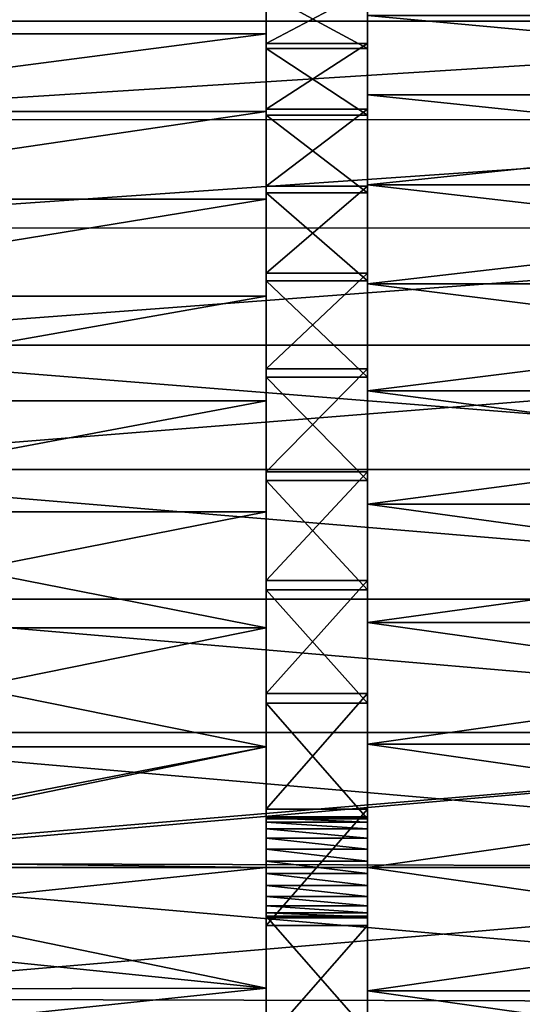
# Model space of a CAD drawing. Header units: metres. Extents: x 59 to 135, y -85 to 115.
# Tile 97 of 256: x 79 to 89, y 25 to 45. Entities that reach past the tile are written whole.
import ezdxf

# ---------------------------------------------------------------- set-up
doc = ezdxf.new("R2010")
doc.units = ezdxf.units.M
doc.layers.add('solid_20_404_502_XXX', color=7, linetype='CONTINUOUS')

msp = doc.modelspace()

# ---------------------------------------------------------------- linework, layer by layer
at = {"layer": 'solid_20_404_502_XXX'}
for points in [[(103.25, 46.448833, -13.734648), (72.405296, 44.732399, -15.780583), (72.37986, 46.450497, -13.732411)], [(103.25, 46.448833, 13.734648), (72.379868, 46.450268, 13.73272), (72.405296, 44.732136, 15.780864)], [(103.25, 46.448833, -13.734648), (103.25, 44.729595, -15.783558), (72.405296, 44.732399, -15.780583)], [(103.25, 44.729595, 15.783558), (103.25, 46.448833, 13.734648), (72.405296, 44.732136, 15.780864)], [(72.41774, 45.797226, -10.274302), (72.43718, 44.483913, -12.271229), (84.25, 45.796822, -10.275)], [(72.43718, 44.483887, 12.271268), (72.41774, 45.797199, 10.274346), (84.25, 45.796822, 10.275)], [(72.43718, 44.483913, -12.271229), (84.25, 44.483685, -12.271516), (84.25, 45.796822, -10.275)], [(72.43718, 44.483887, 12.271268), (84.25, 45.796822, 10.275), (84.25, 44.483685, 12.271516)], [(84.25, 45.796822, -10.275), (84.25, 44.483685, -12.271516), (84.25, 45.354343, -7.734689)], [(84.25, 44.483685, 12.271516), (84.25, 45.796822, 10.275), (84.25, 45.276379, 7.907372)], [(84.25, 44.29192, -9.776165), (86.25, 44.29192, -9.776165), (86.25, 45.354343, -7.734689)], [(84.25, 45.354343, -7.734689), (84.25, 44.29192, -9.776165), (86.25, 45.354343, -7.734689)], [(84.25, 44.483685, -12.271516), (84.25, 44.29192, -9.776165), (84.25, 45.354343, -7.734689)], [(84.25, 45.276379, 7.907372), (86.25, 45.276379, 7.907372), (86.25, 44.193539, 9.938267)], [(84.25, 44.193539, 9.938267), (84.25, 45.276379, 7.907372), (86.25, 44.193539, 9.938267)], [(84.25, 44.483685, 12.271516), (84.25, 45.276379, 7.907372), (84.25, 44.193539, 9.938267)], [(86.25, 45.354343, -7.734689), (86.25, 44.29192, -9.776165), (86.25, 44.844551, -12.540382)], [(86.25, 44.193539, 9.938267), (86.25, 45.276379, 7.907372), (86.25, 44.844551, 12.540382)], [(103.25, 44.844585, 12.540331), (103.25, 43.274845, 14.411075), (86.25, 44.844551, 12.540382)], [(103.25, 43.274845, -14.411075), (103.25, 44.844585, -12.540331), (86.25, 44.844551, -12.540382)], [(86.25, 44.193539, 9.938267), (86.25, 44.844551, 12.540382), (86.25, 43.274685, 14.411202)], [(103.25, 43.274845, 14.411075), (86.25, 43.274685, 14.411202), (86.25, 44.844551, 12.540382)], [(86.25, 44.29192, -9.776165), (86.25, 43.274685, -14.411202), (86.25, 44.844551, -12.540382)], [(103.25, 43.274845, -14.411075), (86.25, 44.844551, -12.540382), (86.25, 43.274685, -14.411202)], [(103.25, 44.729595, -15.783558), (72.43409, 42.787556, -17.616133), (72.405296, 44.732399, -15.780583)], [(103.25, 44.729595, 15.783558), (72.405296, 44.732136, 15.780864), (72.43409, 42.787262, 17.616383)], [(103.25, 44.729595, -15.783558), (103.25, 42.784115, -17.619022), (72.43409, 42.787556, -17.616133)], [(103.25, 42.784115, 17.619022), (103.25, 44.729595, 15.783558), (72.43409, 42.787262, 17.616383)], [(72.43718, 44.483913, -12.271229), (72.459915, 42.948093, -14.101665), (84.25, 44.483685, -12.271516)], [(72.459915, 42.948063, 14.101701), (72.43718, 44.483887, 12.271268), (84.25, 44.483685, 12.271516)], [(72.459915, 42.948093, -14.101665), (84.25, 42.947327, -14.10247), (84.25, 44.483685, -12.271516)], [(72.459915, 42.948063, 14.101701), (84.25, 44.483685, 12.271516), (84.25, 42.947327, 14.10247)], [(84.25, 44.483685, -12.271516), (84.25, 42.947327, -14.10247), (84.25, 44.29192, -9.776165)], [(84.25, 42.947327, 14.10247), (84.25, 44.483685, 12.271516), (84.25, 44.193539, 9.938267)], [(84.25, 42.990093, -11.67462), (86.25, 42.990093, -11.67462), (86.25, 44.29192, -9.776165)], [(84.25, 44.29192, -9.776165), (84.25, 42.990093, -11.67462), (86.25, 44.29192, -9.776165)], [(84.25, 42.947327, -14.10247), (84.25, 42.990093, -11.67462), (84.25, 44.29192, -9.776165)], [(84.25, 44.193539, 9.938267), (86.25, 44.193539, 9.938267), (86.25, 42.872765, 11.823701)], [(84.25, 42.872765, 11.823701), (84.25, 44.193539, 9.938267), (86.25, 42.872765, 11.823701)], [(84.25, 42.947327, 14.10247), (84.25, 44.193539, 9.938267), (84.25, 42.872765, 11.823701)], [(86.25, 44.29192, -9.776165), (86.25, 42.990093, -11.67462), (86.25, 43.274685, -14.411202)], [(86.25, 42.872765, 11.823701), (86.25, 44.193539, 9.938267), (86.25, 43.274685, 14.411202)], [(103.25, 43.274845, 14.411075), (103.25, 41.498539, 16.086933), (86.25, 43.274685, 14.411202)], [(103.25, 43.274845, -14.411075), (86.25, 43.274685, -14.411202), (86.25, 41.498821, -16.086687)], [(103.25, 41.498539, -16.086933), (103.25, 43.274845, -14.411075), (86.25, 41.498821, -16.086687)], [(86.25, 42.872765, 11.823701), (86.25, 43.274685, 14.411202), (86.25, 41.498821, 16.086687)], [(103.25, 41.498539, 16.086933), (86.25, 41.498821, 16.086687), (86.25, 43.274685, 14.411202)], [(86.25, 42.990093, -11.67462), (86.25, 41.498821, -16.086687), (86.25, 43.274685, -14.411202)], [(72.459915, 42.948093, -14.101665), (72.485649, 41.209724, -15.741846), (84.25, 42.947327, -14.10247)], [(72.485649, 41.209682, 15.741879), (72.459915, 42.948063, 14.101701), (84.25, 42.947327, 14.10247)], [(72.485649, 41.209724, -15.741846), (84.25, 41.209465, -15.742026), (84.25, 42.947327, -14.10247)], [(72.485649, 41.209682, 15.741879), (84.25, 42.947327, 14.10247), (84.25, 41.209465, 15.742026)], [(84.25, 41.468315, -13.401657), (86.25, 41.468315, -13.401657), (86.25, 42.990093, -11.67462)], [(84.25, 42.990093, -11.67462), (84.25, 41.468315, -13.401657), (86.25, 42.990093, -11.67462)], [(84.25, 42.947327, -14.10247), (84.25, 41.468315, -13.401657), (84.25, 42.990093, -11.67462)], [(84.25, 42.947327, -14.10247), (84.25, 41.209465, -15.742026), (84.25, 41.468315, -13.401657)], [(84.25, 42.947327, 14.10247), (84.25, 42.872765, 11.823701), (84.25, 41.334435, 13.534855)], [(84.25, 41.209465, 15.742026), (84.25, 42.947327, 14.10247), (84.25, 41.334435, 13.534855)], [(84.25, 42.872765, 11.823701), (86.25, 42.872765, 11.823701), (86.25, 41.334435, 13.534855)], [(84.25, 41.334435, 13.534855), (84.25, 42.872765, 11.823701), (86.25, 41.334435, 13.534855)], [(86.25, 42.990093, -11.67462), (86.25, 41.468315, -13.401657), (86.25, 41.498821, -16.086687)], [(86.25, 41.334435, 13.534855), (86.25, 42.872765, 11.823701), (86.25, 41.498821, 16.086687)], [(103.25, 42.784115, -17.619022), (72.465813, 40.644337, -19.212515), (72.43409, 42.787556, -17.616133)], [(103.25, 42.784115, 17.619022), (72.43409, 42.787262, 17.616383), (72.465813, 40.644032, 19.212717)], [(103.25, 42.784115, -17.619022), (103.25, 40.638706, -19.216219), (72.465813, 40.644337, -19.212515)], [(103.25, 40.638706, 19.216219), (103.25, 42.784115, 17.619022), (72.465813, 40.644032, 19.212717)], [(84.25, 39.749268, -14.93164), (86.25, 39.749268, -14.93164), (86.25, 41.468315, -13.401657)], [(84.25, 41.468315, -13.401657), (84.25, 39.749268, -14.93164), (86.25, 41.468315, -13.401657)], [(84.25, 41.209465, -15.742026), (84.25, 39.749268, -14.93164), (84.25, 41.468315, -13.401657)], [(86.25, 41.334435, 13.534855), (86.25, 41.498821, 16.086687), (86.25, 39.539654, 17.545261)], [(103.25, 39.539688, 17.545244), (86.25, 39.539654, 17.545261), (86.25, 41.498821, 16.086687)], [(103.25, 41.498539, 16.086933), (103.25, 39.539688, 17.545244), (86.25, 41.498821, 16.086687)], [(86.25, 39.749268, -14.93164), (86.25, 39.539654, -17.545261), (86.25, 41.498821, -16.086687)], [(103.25, 41.498539, -16.086933), (86.25, 41.498821, -16.086687), (86.25, 39.539654, -17.545261)], [(86.25, 41.468315, -13.401657), (86.25, 39.749268, -14.93164), (86.25, 41.498821, -16.086687)], [(103.25, 39.539688, -17.545244), (103.25, 41.498539, -16.086933), (86.25, 39.539654, -17.545261)], [(84.25, 41.334435, 13.534855), (86.25, 41.334435, 13.534855), (86.25, 39.599682, 15.048166)], [(84.25, 39.599682, 15.048166), (84.25, 41.334435, 13.534855), (86.25, 39.599682, 15.048166)], [(84.25, 41.209465, 15.742026), (84.25, 41.334435, 13.534855), (84.25, 39.599682, 15.048166)], [(86.25, 39.599682, 15.048166), (86.25, 41.334435, 13.534855), (86.25, 39.539654, 17.545261)], [(72.485649, 41.209724, -15.741846), (72.514015, 39.293262, -17.168715), (84.25, 41.209465, -15.742026)], [(72.514023, 39.293129, 17.168802), (72.485649, 41.209682, 15.741879), (84.25, 41.209465, 15.742026)], [(72.514015, 39.293262, -17.168715), (84.25, 39.292442, -17.169252), (84.25, 41.209465, -15.742026)], [(72.514023, 39.293129, 17.168802), (84.25, 41.209465, 15.742026), (84.25, 39.292442, 17.169252)], [(84.25, 41.209465, -15.742026), (84.25, 39.292442, -17.169252), (84.25, 39.749268, -14.93164)], [(84.25, 39.292442, 17.169252), (84.25, 41.209465, 15.742026), (84.25, 39.599682, 15.048166)], [(103.25, 40.638706, -19.216219), (72.50016, 38.324135, -20.55267), (72.465813, 40.644337, -19.212515)], [(103.25, 40.638706, 19.216219), (72.465813, 40.644032, 19.212717), (72.50016, 38.32407, 20.552702)], [(103.25, 40.638706, -19.216219), (103.25, 38.32238, -20.553551), (72.50016, 38.324135, -20.55267)], [(103.25, 38.32238, 20.553551), (103.25, 40.638706, 19.216219), (72.50016, 38.32407, 20.552702)], [(84.25, 37.8573, -16.24295), (86.25, 37.8573, -16.24295), (86.25, 39.749268, -14.93164)], [(84.25, 39.749268, -14.93164), (84.25, 37.8573, -16.24295), (86.25, 39.749268, -14.93164)], [(84.25, 39.292442, -17.169252), (84.25, 37.8573, -16.24295), (84.25, 39.749268, -14.93164)], [(86.25, 39.749268, -14.93164), (86.25, 37.8573, -16.24295), (86.25, 39.539654, -17.545261)], [(84.25, 39.599682, 15.048166), (86.25, 39.599682, 15.048166), (86.25, 37.694881, 16.34042)], [(84.25, 37.694881, 16.34042), (84.25, 39.599682, 15.048166), (86.25, 37.694881, 16.34042)], [(84.25, 39.292442, 17.169252), (84.25, 39.599682, 15.048166), (84.25, 37.694881, 16.34042)], [(86.25, 37.694881, 16.34042), (86.25, 39.599682, 15.048166), (86.25, 39.539654, 17.545261)], [(103.25, 39.539688, 17.545244), (103.25, 37.424782, 18.766285), (86.25, 39.539654, 17.545261)], [(103.25, 39.539688, -17.545244), (86.25, 39.539654, -17.545261), (86.25, 37.424641, -18.766357)], [(103.25, 37.424782, -18.766285), (103.25, 39.539688, -17.545244), (86.25, 37.424641, -18.766357)], [(86.25, 37.694881, 16.34042), (86.25, 39.539654, 17.545261), (86.25, 37.424641, 18.766357)], [(103.25, 37.424782, 18.766285), (86.25, 37.424641, 18.766357), (86.25, 39.539654, 17.545261)], [(86.25, 37.8573, -16.24295), (86.25, 37.424641, -18.766357), (86.25, 39.539654, -17.545261)], [(72.514015, 39.293262, -17.168715), (72.544647, 37.223999, -18.36356), (84.25, 39.292442, -17.169252)], [(72.544647, 37.223919, 18.3636), (72.514023, 39.293129, 17.168802), (84.25, 39.292442, 17.169252)], [(72.544647, 37.223999, -18.36356), (84.25, 37.222786, -18.36417), (84.25, 39.292442, -17.169252)], [(72.544647, 37.223919, 18.3636), (84.25, 39.292442, 17.169252), (84.25, 37.222786, 18.36417)], [(84.25, 39.292442, -17.169252), (84.25, 37.222786, -18.36417), (84.25, 37.8573, -16.24295)], [(84.25, 37.222786, 18.36417), (84.25, 39.292442, 17.169252), (84.25, 37.694881, 16.34042)], [(103.25, 35.866463, -21.61293), (72.53656, 35.865219, -21.613384), (72.50016, 38.324135, -20.55267)], [(103.25, 38.32238, -20.553551), (103.25, 35.866463, -21.61293), (72.50016, 38.324135, -20.55267)], [(103.25, 38.32238, 20.553551), (72.50016, 38.32407, 20.552702), (72.53656, 35.865223, 21.613382)], [(103.25, 35.866463, 21.61293), (103.25, 38.32238, 20.553551), (72.53656, 35.865223, 21.613382)], [(84.25, 35.821251, -17.315516), (86.25, 35.821251, -17.315516), (86.25, 37.8573, -16.24295)], [(84.25, 37.8573, -16.24295), (84.25, 35.821251, -17.315516), (86.25, 37.8573, -16.24295)], [(84.25, 37.222786, -18.36417), (84.25, 35.821251, -17.315516), (84.25, 37.8573, -16.24295)], [(86.25, 37.8573, -16.24295), (86.25, 35.821251, -17.315516), (86.25, 37.424641, -18.766357)], [(84.25, 37.694881, 16.34042), (86.25, 37.694881, 16.34042), (86.25, 35.647873, 17.39278)], [(84.25, 35.647873, 17.39278), (84.25, 37.694881, 16.34042), (86.25, 35.647873, 17.39278)], [(84.25, 37.222786, 18.36417), (84.25, 37.694881, 16.34042), (84.25, 35.647873, 17.39278)], [(86.25, 35.647873, 17.39278), (86.25, 37.694881, 16.34042), (86.25, 37.424641, 18.766357)], [(103.25, 37.424782, 18.766285), (103.25, 35.182423, 19.733545), (86.25, 37.424641, 18.766357)], [(103.25, 37.424782, -18.766285), (86.25, 37.424641, -18.766357), (86.25, 35.182327, -19.733549)], [(103.25, 35.182423, -19.733545), (103.25, 37.424782, -18.766285), (86.25, 35.182327, -19.733549)], [(86.25, 35.647873, 17.39278), (86.25, 37.424641, 18.766357), (86.25, 35.182327, 19.733549)], [(103.25, 35.182423, 19.733545), (86.25, 35.182327, 19.733549), (86.25, 37.424641, 18.766357)], [(86.25, 35.821251, -17.315516), (86.25, 35.182327, -19.733549), (86.25, 37.424641, -18.766357)], [(72.544647, 37.223999, -18.36356), (72.577141, 35.028965, -19.310518), (84.25, 37.222786, -18.36417)], [(72.577141, 35.028969, 19.310518), (72.544647, 37.223919, 18.3636), (84.25, 37.222786, 18.36417)], [(72.577141, 35.028965, -19.310518), (84.25, 35.028263, -19.310745), (84.25, 37.222786, -18.36417)], [(72.577141, 35.028969, 19.310518), (84.25, 37.222786, 18.36417), (84.25, 35.028263, 19.310745)], [(84.25, 37.222786, -18.36417), (84.25, 35.028263, -19.310745), (84.25, 35.821251, -17.315516)], [(84.25, 35.028263, 19.310745), (84.25, 37.222786, 18.36417), (84.25, 35.647873, 17.39278)], [(103.25, 35.866463, -21.61293), (103.25, 33.304165, -22.380032), (72.53656, 35.865219, -21.613384)], [(103.25, 33.304165, 22.380032), (103.25, 35.866463, 21.61293), (72.53656, 35.865223, 21.613382)], [(103.25, 33.304165, 22.380032), (72.53656, 35.865223, 21.613382), (72.574486, 33.302986, 22.380312)], [(103.25, 33.304165, -22.380032), (72.574486, 33.302986, -22.380312), (72.53656, 35.865219, -21.613384)], [(84.25, 33.670002, -18.134251), (86.25, 33.670002, -18.134251), (86.25, 35.821251, -17.315516)], [(84.25, 35.821251, -17.315516), (84.25, 33.670002, -18.134251), (86.25, 35.821251, -17.315516)], [(84.25, 35.028263, -19.310745), (84.25, 33.670002, -18.134251), (84.25, 35.821251, -17.315516)], [(86.25, 35.821251, -17.315516), (86.25, 33.670002, -18.134251), (86.25, 35.182327, -19.733549)], [(84.25, 35.647873, 17.39278), (86.25, 35.647873, 17.39278), (86.25, 33.489029, 18.189844)], [(84.25, 33.489029, 18.189844), (84.25, 35.647873, 17.39278), (86.25, 33.489029, 18.189844)], [(84.25, 35.028263, 19.310745), (84.25, 35.647873, 17.39278), (84.25, 33.489029, 18.189844)], [(86.25, 33.489029, 18.189844), (86.25, 35.647873, 17.39278), (86.25, 35.182327, 19.733549)], [(103.25, 35.182423, 19.733545), (103.25, 32.842934, 20.433943), (86.25, 35.182327, 19.733549)], [(103.25, 35.182423, -19.733545), (86.25, 35.182327, -19.733549), (86.25, 32.843094, -20.433903)], [(103.25, 32.842934, -20.433943), (103.25, 35.182423, -19.733545), (86.25, 32.843094, -20.433903)], [(86.25, 33.489029, 18.189844), (86.25, 35.182327, 19.733549), (86.25, 32.843094, 20.433903)], [(103.25, 32.842934, 20.433943), (86.25, 32.843094, 20.433903), (86.25, 35.182327, 19.733549)], [(86.25, 33.670002, -18.134251), (86.25, 32.843094, -20.433903), (86.25, 35.182327, -19.733549)], [(72.577141, 35.028969, 19.310518), (84.25, 35.028263, 19.310745), (84.25, 32.739433, 19.996)], [(72.611031, 32.739128, 19.996078), (72.577141, 35.028969, 19.310518), (84.25, 32.739433, 19.996)], [(72.577141, 35.028965, -19.310518), (72.611031, 32.739128, -19.996078), (84.25, 35.028263, -19.310745)], [(72.611031, 32.739128, -19.996078), (84.25, 32.739433, -19.996), (84.25, 35.028263, -19.310745)], [(84.25, 35.028263, -19.310745), (84.25, 32.739433, -19.996), (84.25, 33.670002, -18.134251)], [(84.25, 32.739433, 19.996), (84.25, 35.028263, 19.310745), (84.25, 33.489029, 18.189844)], [(84.25, 31.43564, -18.686794), (86.25, 31.43564, -18.686794), (86.25, 33.670002, -18.134251)], [(84.25, 33.670002, -18.134251), (84.25, 31.43564, -18.686794), (86.25, 33.670002, -18.134251)], [(84.25, 32.739433, -19.996), (84.25, 31.43564, -18.686794), (84.25, 33.670002, -18.134251)], [(84.25, 33.489029, 18.189844), (86.25, 33.489029, 18.189844), (86.25, 31.248972, 18.720139)], [(84.25, 31.248972, 18.720139), (84.25, 33.489029, 18.189844), (86.25, 31.248972, 18.720139)], [(84.25, 32.739433, 19.996), (84.25, 33.489029, 18.189844), (84.25, 31.248972, 18.720139)], [(86.25, 33.670002, -18.134251), (86.25, 31.43564, -18.686794), (86.25, 32.843094, -20.433903)], [(86.25, 31.248972, 18.720139), (86.25, 33.489029, 18.189844), (86.25, 32.843094, 20.433903)], [(103.25, 33.304165, -22.380032), (103.25, 30.670137, -22.844482), (72.574486, 33.302986, -22.380312)], [(103.25, 30.670137, 22.844482), (103.25, 33.304165, 22.380032), (72.574486, 33.302986, 22.380312)], [(103.25, 30.670137, -22.844482), (72.613457, 30.66993, -22.844507), (72.574486, 33.302986, -22.380312)], [(103.25, 30.670137, 22.844482), (72.574486, 33.302986, 22.380312), (72.613457, 30.669931, 22.844505)], [(72.611031, 32.739128, -19.996078), (72.645866, 30.385984, -20.411016), (84.25, 32.739433, -19.996)], [(72.611031, 32.739128, 19.996078), (84.25, 32.739433, 19.996), (84.25, 30.385603, 20.411047)], [(72.645866, 30.385986, 20.411016), (72.611031, 32.739128, 19.996078), (84.25, 30.385603, 20.411047)], [(72.645866, 30.385984, -20.411016), (84.25, 30.385603, -20.411047), (84.25, 32.739433, -19.996)], [(84.25, 32.739433, -19.996), (84.25, 30.385603, -20.411047), (84.25, 31.43564, -18.686794)], [(84.25, 30.385603, 20.411047), (84.25, 32.739433, 19.996), (84.25, 31.248972, 18.720139)], [(86.25, 31.248972, 18.720139), (86.25, 32.843094, 20.433903), (86.25, 30.437881, 20.858)], [(103.25, 30.437952, 20.858006), (86.25, 30.437881, 20.858), (86.25, 32.843094, 20.433903)], [(103.25, 32.842934, 20.433943), (103.25, 30.437952, 20.858006), (86.25, 32.843094, 20.433903)], [(86.25, 31.43564, -18.686794), (86.25, 30.437881, -20.858), (86.25, 32.843094, -20.433903)], [(103.25, 32.842934, -20.433943), (86.25, 32.843094, -20.433903), (86.25, 30.437881, -20.858)], [(103.25, 30.437952, -20.858006), (103.25, 32.842934, -20.433943), (86.25, 30.437881, -20.858)], [(84.25, 29.150469, -18.965115), (86.25, 29.150469, -18.965115), (86.25, 31.43564, -18.686794)], [(84.25, 31.43564, -18.686794), (84.25, 29.150469, -18.965115), (86.25, 31.43564, -18.686794)], [(84.25, 30.385603, -20.411047), (84.25, 29.150469, -18.965115), (84.25, 31.43564, -18.686794)], [(86.25, 31.43564, -18.686794), (86.25, 29.150469, -18.965115), (86.25, 30.437881, -20.858)], [(84.25, 31.248972, 18.720139), (86.25, 31.248972, 18.720139), (86.25, 28.96163, 18.975649)], [(84.25, 28.96163, 18.975649), (84.25, 31.248972, 18.720139), (86.25, 28.96163, 18.975649)], [(84.25, 30.385603, 20.411047), (84.25, 31.248972, 18.720139), (84.25, 28.96163, 18.975649)], [(86.25, 28.999493, 19.218542), (86.25, 31.248972, 18.720139), (86.25, 30.437881, 20.858)], [(86.25, 28.999493, 19.218542), (86.25, 28.96163, 18.975649), (86.25, 31.248972, 18.720139)], [(103.25, 30.670137, -22.844482), (103.25, 28, -23), (72.613457, 30.66993, -22.844507)], [(103.25, 30.670137, 22.844482), (72.613457, 30.669931, 22.844505), (72.651649, 28.08963, 22.999825)], [(103.25, 28, -23), (72.651649, 28.08963, -22.999825), (72.613457, 30.66993, -22.844507)], [(103.25, 30.670137, 22.844482), (72.651649, 28.08963, 22.999825), (72.652985, 28, 23)], [(103.25, 28, 23), (103.25, 30.670137, 22.844482), (72.652985, 28, 23)], [(72.678917, 28.152811, 20.549433), (72.645866, 30.385986, 20.411016), (84.25, 30.385603, 20.411047)], [(72.645866, 30.385984, -20.411016), (72.678917, 28.152811, -20.549433), (84.25, 30.385603, -20.411047)], [(72.678917, 28.152811, 20.549433), (84.25, 30.385603, 20.411047), (84.25, 28, 20.549999)], [(72.678917, 28.152811, -20.549433), (72.681183, 28, -20.549999), (84.25, 30.385603, -20.411047)], [(72.681183, 28, -20.549999), (84.25, 28, -20.549999), (84.25, 30.385603, -20.411047)], [(84.25, 30.385603, -20.411047), (84.25, 28, -20.549999), (84.25, 29.150469, -18.965115)], [(84.25, 28.999493, 19.218542), (84.25, 30.385603, 20.411047), (84.25, 28.96163, 18.975649)], [(84.25, 28.123035, 20.242388), (84.25, 28, 20.549999), (84.25, 30.385603, 20.411047)], [(84.25, 28.36124, 20.182459), (84.25, 28.123035, 20.242388), (84.25, 30.385603, 20.411047)], [(84.25, 28.577957, 20.066061), (84.25, 28.36124, 20.182459), (84.25, 30.385603, 20.411047)], [(84.25, 28.759645, 19.900341), (84.25, 28.577957, 20.066061), (84.25, 30.385603, 20.411047)], [(84.25, 28.895359, 19.695276), (84.25, 28.759645, 19.900341), (84.25, 30.385603, 20.411047)], [(84.25, 28.976933, 19.463537), (84.25, 28.895359, 19.695276), (84.25, 30.385603, 20.411047)], [(84.25, 28.999493, 19.218542), (84.25, 28.976933, 19.463537), (84.25, 30.385603, 20.411047)], [(103.25, 30.437952, 20.858006), (103.25, 28, 21), (86.25, 30.437881, 20.858)], [(103.25, 30.437952, -20.858006), (86.25, 30.437881, -20.858), (86.25, 28, -21)], [(103.25, 30.437952, -20.858006), (86.25, 28, -21), (103.25, 28, -21)], [(86.25, 28.759645, 19.900341), (86.25, 30.437881, 20.858), (86.25, 28, 21)], [(103.25, 28, 21), (86.25, 28, 21), (86.25, 30.437881, 20.858)], [(86.25, 28.976933, 19.463537), (86.25, 28.999493, 19.218542), (86.25, 30.437881, 20.858)], [(86.25, 28.895359, 19.695276), (86.25, 28.976933, 19.463537), (86.25, 30.437881, 20.858)], [(86.25, 28.759645, 19.900341), (86.25, 28.895359, 19.695276), (86.25, 30.437881, 20.858)], [(86.25, 29.150469, -18.965115), (86.25, 28, -21), (86.25, 30.437881, -20.858)], [(84.25, 26.849531, -18.965115), (86.25, 26.849531, -18.965115), (86.25, 29.150469, -18.965115)], [(84.25, 29.150469, -18.965115), (84.25, 26.849531, -18.965115), (86.25, 29.150469, -18.965115)], [(84.25, 28, -20.549999), (84.25, 26.849531, -18.965115), (84.25, 29.150469, -18.965115)], [(86.25, 29.150469, -18.965115), (86.25, 26.849531, -18.965115), (86.25, 28, -21)], [(84.25, 28.96163, 18.975649), (86.25, 28.96163, 18.975649), (86.25, 28.999493, 19.218542)], [(84.25, 28.999493, 19.218542), (86.25, 28.999493, 19.218542), (86.25, 28.976933, 19.463537)], [(84.25, 28.999493, 19.218542), (84.25, 28.96163, 18.975649), (86.25, 28.999493, 19.218542)], [(84.25, 28.999493, 19.218542), (86.25, 28.976933, 19.463537), (84.25, 28.976933, 19.463537)], [(84.25, 28.976933, 19.463537), (86.25, 28.976933, 19.463537), (86.25, 28.895359, 19.695276)], [(84.25, 28.976933, 19.463537), (86.25, 28.895359, 19.695276), (84.25, 28.895359, 19.695276)], [(84.25, 28.895359, 19.695276), (86.25, 28.895359, 19.695276), (86.25, 28.759645, 19.900341)], [(84.25, 28.895359, 19.695276), (86.25, 28.759645, 19.900341), (84.25, 28.759645, 19.900341)], [(84.25, 28.759645, 19.900341), (86.25, 28.759645, 19.900341), (86.25, 28.577957, 20.066061)], [(84.25, 28.759645, 19.900341), (86.25, 28.577957, 20.066061), (84.25, 28.577957, 20.066061)], [(86.25, 28.577957, 20.066061), (86.25, 28.759645, 19.900341), (86.25, 28, 21)], [(84.25, 28.577957, 20.066061), (86.25, 28.577957, 20.066061), (86.25, 28.36124, 20.182459)], [(84.25, 28.577957, 20.066061), (86.25, 28.36124, 20.182459), (84.25, 28.36124, 20.182459)], [(86.25, 28.36124, 20.182459), (86.25, 28.577957, 20.066061), (86.25, 28, 21)], [(84.25, 28.36124, 20.182459), (86.25, 28.36124, 20.182459), (86.25, 28.123035, 20.242388)], [(84.25, 28.36124, 20.182459), (86.25, 28.123035, 20.242388), (84.25, 28.123035, 20.242388)], [(86.25, 28.123035, 20.242388), (86.25, 28.36124, 20.182459), (86.25, 28, 21)], [(103.25, 28, -23), (72.652985, 28, -23), (72.651649, 28.08963, -22.999825)], [(72.681183, 28, 20.549999), (72.678917, 28.152811, 20.549433), (84.25, 28, 20.549999)], [(84.25, 28.123035, 20.242388), (86.25, 28.123035, 20.242388), (86.25, 27.876965, 20.242388)], [(84.25, 28.123035, 20.242388), (86.25, 27.876965, 20.242388), (84.25, 27.876965, 20.242388)], [(84.25, 28.123035, 20.242388), (84.25, 27.876965, 20.242388), (84.25, 28, 20.549999)], [(86.25, 27.876965, 20.242388), (86.25, 28.123035, 20.242388), (86.25, 28, 21)], [(103.25, 25.329863, -22.844482), (72.691422, 25.402737, -22.852882), (72.652985, 28, -23)], [(103.25, 25.329863, -22.844482), (72.652985, 28, -23), (103.25, 28, -23)], [(103.25, 28, 23), (72.652985, 28, 23), (72.691422, 25.402805, 22.85289)], [(72.681183, 28, 20.549999), (84.25, 28, 20.549999), (84.25, 25.614397, 20.411047)], [(72.699043, 26.793547, 20.514555), (72.681183, 28, 20.549999), (84.25, 25.614397, 20.411047)], [(72.699043, 26.79361, -20.514559), (84.25, 28, -20.549999), (72.681183, 28, -20.549999)], [(103.25, 25.329863, 22.844482), (103.25, 28, 23), (72.691422, 25.402805, 22.85289)], [(72.699043, 26.79361, -20.514559), (84.25, 25.614397, -20.411047), (84.25, 28, -20.549999)], [(84.25, 28, -20.549999), (84.25, 25.614397, -20.411047), (84.25, 26.849531, -18.965115)], [(84.25, 27.422043, 20.066061), (84.25, 25.614397, 20.411047), (84.25, 28, 20.549999)], [(84.25, 27.63876, 20.182459), (84.25, 27.422043, 20.066061), (84.25, 28, 20.549999)], [(84.25, 27.876965, 20.242388), (84.25, 27.63876, 20.182459), (84.25, 28, 20.549999)], [(84.25, 27.876965, 20.242388), (86.25, 27.876965, 20.242388), (86.25, 27.63876, 20.182459)], [(84.25, 27.876965, 20.242388), (86.25, 27.63876, 20.182459), (84.25, 27.63876, 20.182459)], [(86.25, 27.876965, 20.242388), (86.25, 28, 21), (86.25, 25.562119, 20.858)], [(103.25, 25.562048, 20.858006), (86.25, 25.562119, 20.858), (86.25, 28, 21)], [(103.25, 25.562048, 20.858006), (86.25, 28, 21), (103.25, 28, 21)], [(86.25, 26.849531, -18.965115), (86.25, 25.562119, -20.858), (86.25, 28, -21)], [(103.25, 28, -21), (86.25, 28, -21), (86.25, 25.562119, -20.858)], [(103.25, 25.562048, -20.858006), (103.25, 28, -21), (86.25, 25.562119, -20.858)], [(86.25, 27.63876, 20.182459), (86.25, 27.876965, 20.242388), (86.25, 25.562119, 20.858)], [(84.25, 27.63876, 20.182459), (86.25, 27.63876, 20.182459), (86.25, 27.422043, 20.066061)], [(84.25, 27.63876, 20.182459), (86.25, 27.422043, 20.066061), (84.25, 27.422043, 20.066061)], [(86.25, 27.422043, 20.066061), (86.25, 27.63876, 20.182459), (86.25, 25.562119, 20.858)], [(84.25, 27.422043, 20.066061), (86.25, 27.422043, 20.066061), (86.25, 27.240355, 19.900341)], [(84.25, 27.422043, 20.066061), (86.25, 27.240355, 19.900341), (84.25, 27.240355, 19.900341)], [(84.25, 27.422043, 20.066061), (84.25, 27.240355, 19.900341), (84.25, 25.614397, 20.411047)], [(86.25, 27.240355, 19.900341), (86.25, 27.422043, 20.066061), (86.25, 25.562119, 20.858)], [(84.25, 27.240355, 19.900341), (86.25, 27.240355, 19.900341), (86.25, 27.104641, 19.695276)], [(84.25, 27.240355, 19.900341), (86.25, 27.104641, 19.695276), (84.25, 27.104641, 19.695276)], [(84.25, 27.240355, 19.900341), (84.25, 27.104641, 19.695276), (84.25, 25.614397, 20.411047)], [(84.25, 27.104641, 19.695276), (86.25, 27.104641, 19.695276), (86.25, 27.023067, 19.463537)], [(84.25, 27.104641, 19.695276), (86.25, 27.023067, 19.463537), (84.25, 27.023067, 19.463537)], [(84.25, 27.104641, 19.695276), (84.25, 27.023067, 19.463537), (84.25, 25.614397, 20.411047)], [(86.25, 27.104641, 19.695276), (86.25, 27.240355, 19.900341), (86.25, 25.562119, 20.858)], [(86.25, 27.023067, 19.463537), (86.25, 27.104641, 19.695276), (86.25, 25.562119, 20.858)], [(84.25, 27.03837, 18.975649), (86.25, 27.03837, 18.975649), (86.25, 24.751028, 18.720139)], [(84.25, 27.000507, 19.218542), (86.25, 27.000507, 19.218542), (86.25, 27.03837, 18.975649)], [(84.25, 27.000507, 19.218542), (86.25, 27.03837, 18.975649), (84.25, 27.03837, 18.975649)], [(84.25, 24.751028, 18.720139), (84.25, 27.03837, 18.975649), (86.25, 24.751028, 18.720139)], [(84.25, 27.000507, 19.218542), (84.25, 27.03837, 18.975649), (84.25, 24.751028, 18.720139)], [(84.25, 27.023067, 19.463537), (86.25, 27.023067, 19.463537), (86.25, 27.000507, 19.218542)], [(84.25, 27.023067, 19.463537), (86.25, 27.000507, 19.218542), (84.25, 27.000507, 19.218542)], [(84.25, 27.023067, 19.463537), (84.25, 27.000507, 19.218542), (84.25, 25.614397, 20.411047)], [(84.25, 27.000507, 19.218542), (84.25, 24.751028, 18.720139), (84.25, 25.614397, 20.411047)], [(86.25, 24.751028, 18.720139), (86.25, 27.03837, 18.975649), (86.25, 25.562119, 20.858)], [(86.25, 27.000507, 19.218542), (86.25, 25.562119, 20.858), (86.25, 27.03837, 18.975649)], [(86.25, 27.000507, 19.218542), (86.25, 27.023067, 19.463537), (86.25, 25.562119, 20.858)], [(72.699043, 26.79361, -20.514559), (72.716858, 25.589918, -20.408184), (84.25, 25.614397, -20.411047)], [(72.716858, 25.589746, 20.408165), (72.699043, 26.793547, 20.514555), (84.25, 25.614397, 20.411047)], [(84.25, 24.56436, -18.686794), (86.25, 24.56436, -18.686794), (86.25, 26.849531, -18.965115)], [(84.25, 26.849531, -18.965115), (84.25, 24.56436, -18.686794), (86.25, 26.849531, -18.965115)], [(84.25, 25.614397, -20.411047), (84.25, 24.56436, -18.686794), (84.25, 26.849531, -18.965115)], [(86.25, 26.849531, -18.965115), (86.25, 24.56436, -18.686794), (86.25, 25.562119, -20.858)], [(72.716858, 25.589746, 20.408165), (84.25, 25.614397, 20.411047), (84.25, 23.260565, 19.996)], [(72.716858, 25.589918, -20.408184), (72.73455, 24.394432, -20.231222), (84.25, 25.614397, -20.411047)], [(72.73455, 24.394102, 20.231165), (72.716858, 25.589746, 20.408165), (84.25, 23.260565, 19.996)], [(72.73455, 24.394432, -20.231222), (84.25, 23.260565, -19.996), (84.25, 25.614397, -20.411047)], [(84.25, 23.260565, 19.996), (84.25, 25.614397, 20.411047), (84.25, 24.751028, 18.720139)], [(84.25, 25.614397, -20.411047), (84.25, 23.260565, -19.996), (84.25, 24.56436, -18.686794)], [(86.25, 24.56436, -18.686794), (86.25, 23.156908, -20.433903), (86.25, 25.562119, -20.858)], [(103.25, 25.562048, -20.858006), (86.25, 25.562119, -20.858), (86.25, 23.156908, -20.433903)], [(86.25, 24.751028, 18.720139), (86.25, 25.562119, 20.858), (86.25, 23.156908, 20.433903)], [(103.25, 23.157066, 20.433943), (86.25, 23.156908, 20.433903), (86.25, 25.562119, 20.858)], [(103.25, 25.562048, 20.858006), (103.25, 23.157066, 20.433943), (86.25, 25.562119, 20.858)], [(103.25, 23.157066, -20.433943), (103.25, 25.562048, -20.858006), (86.25, 23.156908, -20.433903)], [(103.25, 25.329863, 22.844482), (72.691422, 25.402805, 22.85289), (72.729469, 22.832335, 22.411943)], [(103.25, 25.329863, -22.844482), (72.729477, 22.83193, -22.41185), (72.691422, 25.402737, -22.852882)], [(103.25, 22.695835, 22.380032), (103.25, 25.329863, 22.844482), (72.729469, 22.832335, 22.411943)], [(103.25, 25.329863, -22.844482), (103.25, 22.695835, -22.380032), (72.729477, 22.83193, -22.41185)]]:
    msp.add_3dface(points, dxfattribs=at)

doc.saveas('drawing.dxf')
